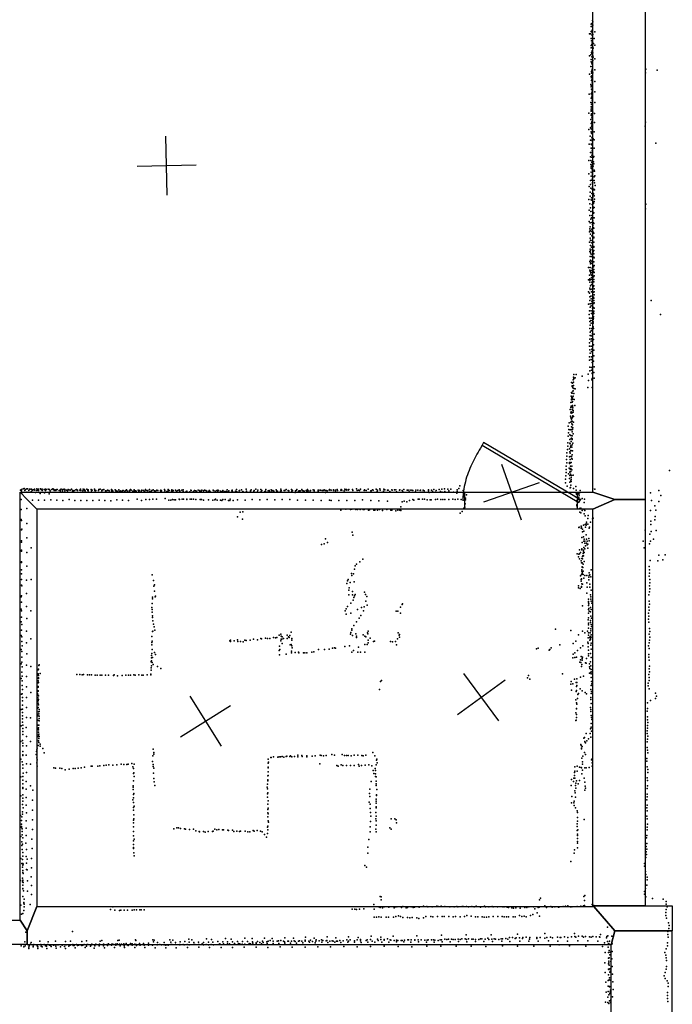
# Model space of a CAD drawing. Header units: millimetres. Extents: x -28060 to 102568, y -43892 to 51757.
# Tile 15 of 25: x 11601 to 16030, y -1507 to 5174. Entities that reach past the tile are written whole.
import ezdxf

# ---------------------------------------------------------------- set-up
doc = ezdxf.new("R2010")
doc.units = ezdxf.units.MM
for name, color, linetype in [('DOORS', 7, 'Continuous'), ('P', 9, 'Continuous'), ('PANOS', 10, 'Continuous'), ('ROOMS', 1, 'Continuous'), ('WALLS', 3, 'Continuous')]:
    doc.layers.add(name, color=color, linetype=linetype)

# ---------------------------------------------------------------- blocks, each defined once
blk = doc.blocks.new('1-Standard_3D')
for points in [[(-403.982, 5.64828), (253.382, 394.931), (263.573, 377.722), (-393.791, -11.5606), (-403.982, 5.64828)], [(263.573, 377.722), (275.367, 357.142), (283.15, 343.495), (290.844, 329.879), (298.429, 316.269), (305.882, 302.642), (313.184, 288.973), (320.313, 275.239), (327.249, 261.416), (333.971, 247.479), (340.456, 233.405), (346.686, 219.17), (352.638, 204.75), (358.291, 190.121), (363.626, 175.258), (368.62, 160.139), (373.253, 144.738), (377.503, 129.032), (381.351, 112.998), (384.774, 96.6102), (387.752, 79.8457), (390.265, 62.6802), (392.29, 45.0899), (393.807, 27.0508), (395.085, -0.90191)]]:
    blk.add_lwpolyline(points)

msp = doc.modelspace()

# ---------------------------------------------------------------- linework, layer by layer
at = {"layer": 'DOORS'}
msp.add_lwpolyline([(14621.6, 1966.7), (15383.6, 1966.7), (15383.6, 1852.4), (14621.6, 1852.4), (14621.6, 1966.7)], dxfattribs=at)
at = {"layer": 'P'}
for p in [(15483, 5147), (15488, 5168), (15490, 5158), (15468, 5078), (15478, 5094), (15479, 5144), (15480, 5128), (15485, 5087), (15486, 5130), (15486, 5102), (15487, 5124), (15488, 5103), (15490, 5137), (15504, 5091), (15475, 5077), (15480, 5047), (15481, 5031), (15484, 5046), (15485, 5066), (15486, 5073), (15486, 5016), (15489, 5044), (15490, 5074), (15494, 5013), (15499, 5046), (15478, 4982), (15480, 4999), (15481, 4951), (15484, 5005), (15485, 4984), (15485, 4963), (15486, 4958), (15490, 4986), (15491, 4949), (15493, 4980), (15505, 5001), (15468, 4929), (15477, 4934), (15479, 4888), (15480, 4903), (15483, 4882), (15484, 4943), (15484, 4922), (15484, 4879), (15487, 4900), (15490, 4928), (15490, 4897), (15492, 4919), (15504, 4909), (15477, 4856), (15482, 4821), (15484, 4827), (15485, 4836), (15486, 4871), (15486, 4812), (15487, 4855), (15487, 4854), (15487, 4842), (15490, 4812), (15504, 4834), (15847, 4813), (15849, 4838), (15926, 4830), (15468, 4805), (15479, 4789), (15481, 4810), (15481, 4780), (15481, 4761), (15484, 4792), (15484, 4765), (15486, 4745), (15487, 4767), (15487, 4754), (15488, 4783), (15503, 4755), (15476, 4733), (15480, 4730), (15480, 4718), (15481, 4701), (15484, 4699), (15484, 4677), (15485, 4721), (15486, 4689), (15488, 4724), (15489, 4695), (15503, 4683), (15466, 4669), (15477, 4612), (15479, 4671), (15480, 4642), (15481, 4643), (15483, 4654), (15483, 4612), (15486, 4673), (15486, 4666), (15486, 4627), (15487, 4636), (15503, 4612), (15478, 4566), (15478, 4554), (15479, 4583), (15480, 4552), (15481, 4597), (15484, 4582), (15485, 4556), (15486, 4576), (15487, 4606), (15487, 4603), (15490, 4546), (15464, 4540), (15477, 4496), (15480, 4526), (15481, 4535), (15483, 4508), (15484, 4522), (15484, 4481), (15484, 4477), (15487, 4516), (15487, 4492), (15489, 4486), (15501, 4537), (15847, 4479), (15464, 4429), (15475, 4440), (15478, 4413), (15479, 4470), (15479, 4432), (15480, 4434), (15482, 4447), (15484, 4457), (15485, 4427), (15486, 4457), (15500, 4413), (15501, 4476), (15845, 4451), (15473, 4383), (15475, 4355), (15481, 4403), (15484, 4373), (15485, 4377), (15485, 4358), (15485, 4351), (15486, 4403), (15488, 4395), (15492, 4364), (15500, 4359), (15465, 4328), (15479, 4302), (15480, 4330), (15485, 4323), (15485, 4299), (15486, 4284), (15487, 4329), (15487, 4295), (15488, 4335), (15489, 4304), (15499, 4301), (15917, 4336), (15463, 4217), (15474, 4244), (15475, 4273), (15476, 4218), (15481, 4240), (15483, 4255), (15485, 4269), (15485, 4212), (15487, 4274), (15487, 4239), (15489, 4265), (15494, 4240), (15498, 4245), (15477, 4191), (15479, 4174), (15479, 4165), (15480, 4189), (15484, 4204), (15485, 4184), (15486, 4155), (15488, 4159), (15490, 4144), (15493, 4179), (15495, 4209), (15498, 4195), (15500, 4153), (15501, 4145), (15464, 4128), (15474, 4082), (15479, 4138), (15479, 4111), (15484, 4084), (15487, 4114), (15488, 4124), (15489, 4129), (15489, 4099), (15489, 4094), (15499, 4083), (15500, 4108), (15503, 4113), (15465, 4041), (15475, 4056), (15476, 4030), (15485, 4024), (15487, 4039), (15488, 4069), (15489, 4062), (15497, 4023), (15498, 4019), (15501, 4066), (15502, 4018), (15506, 4049), (15464, 3953), (15473, 4003), (15473, 3976), (15479, 3952), (15482, 3965), (15483, 3994), (15484, 3949), (15490, 3969), (15494, 3995), (15496, 3989), (15499, 3979), (15501, 3955), (15466, 3880), (15470, 3923), (15474, 3898), (15486, 3919), (15490, 3907), (15490, 3904), (15490, 3875), (15492, 3895), (15494, 3933), (15495, 3926), (15499, 3939), (15499, 3900), (15848, 3891), (15849, 3922), (15469, 3844), (15477, 3873), (15477, 3821), (15482, 3828), (15483, 3844), (15487, 3874), (15489, 3843), (15490, 3809), (15494, 3861), (15495, 3829), (15498, 3863), (15499, 3829), (15466, 3804), (15471, 3754), (15472, 3794), (15472, 3768), (15473, 3743), (15484, 3798), (15484, 3752), (15487, 3783), (15489, 3744), (15490, 3776), (15493, 3764), (15495, 3796), (15498, 3791), (15498, 3759), (15467, 3733), (15473, 3691), (15474, 3718), (15474, 3677), (15482, 3737), (15484, 3706), (15486, 3675), (15488, 3710), (15488, 3675), (15493, 3731), (15497, 3724), (15497, 3697), (15497, 3694), (15468, 3664), (15469, 3665), (15472, 3616), (15474, 3641), (15482, 3629), (15483, 3660), (15485, 3614), (15488, 3638), (15495, 3665), (15498, 3664), (15498, 3635), (15498, 3630), (15469, 3600), (15472, 3566), (15474, 3604), (15474, 3591), (15474, 3542), (15479, 3583), (15481, 3567), (15489, 3566), (15490, 3602), (15493, 3599), (15497, 3563), (15498, 3607), (15498, 3584), (15499, 3558), (15462, 3493), (15470, 3533), (15472, 3491), (15474, 3527), (15474, 3516), (15479, 3520), (15483, 3535), (15485, 3488), (15488, 3531), (15488, 3493), (15490, 3533), (15496, 3497), (15498, 3530), (15498, 3479), (15499, 3505), (15462, 3409), (15467, 3440), (15469, 3473), (15471, 3416), (15473, 3466), (15477, 3458), (15477, 3450), (15478, 3410), (15481, 3441), (15482, 3472), (15482, 3425), (15487, 3420), (15488, 3457), (15494, 3464), (15494, 3429), (15498, 3410), (15499, 3457), (15499, 3435), (15469, 3407), (15469, 3352), (15471, 3392), (15473, 3343), (15474, 3368), (15482, 3377), (15483, 3393), (15483, 3344), (15488, 3378), (15492, 3361), (15497, 3394), (15498, 3367), (15500, 3348), (15462, 3326), (15467, 3317), (15470, 3294), (15477, 3297), (15478, 3280), (15482, 3328), (15487, 3340), (15488, 3300), (15495, 3290), (15496, 3325), (15497, 3285), (15499, 3326), (15499, 3307), (15460, 3244), (15470, 3269), (15472, 3246), (15473, 3222), (15478, 3231), (15482, 3247), (15483, 3263), (15486, 3261), (15489, 3216), (15494, 3221), (15497, 3247), (15498, 3268), (15499, 3253), (15499, 3217), (15886, 3269), (15466, 3173), (15467, 3198), (15468, 3149), (15478, 3148), (15479, 3198), (15482, 3180), (15490, 3173), (15495, 3184), (15495, 3159), (15496, 3148), (15498, 3196), (15498, 3179), (15950, 3174), (15471, 3125), (15471, 3078), (15472, 3101), (15476, 3132), (15478, 3114), (15484, 3078), (15488, 3133), (15491, 3087), (15492, 3090), (15493, 3139), (15493, 3123), (15493, 3114), (15494, 3077), (15472, 3054), (15472, 3030), (15479, 3063), (15480, 3028), (15482, 3009), (15488, 3040), (15488, 3025), (15488, 3011), (15489, 3070), (15489, 3044), (15500, 3039), (15468, 2982), (15468, 2958), (15469, 3006), (15479, 2993), (15479, 2958), (15488, 3001), (15489, 2955), (15496, 3004), (15496, 2967), (15468, 2887), (15471, 2934), (15473, 2911), (15481, 2922), (15481, 2887), (15483, 2939), (15487, 2910), (15497, 2893), (15498, 2930), (15467, 2863), (15471, 2816), (15480, 2868), (15481, 2814), (15485, 2848), (15487, 2863), (15489, 2814), (15494, 2857), (15500, 2817), (15359, 2748), (15361, 2765), (15361, 2743), (15370, 2744), (15377, 2766), (15418, 2754), (15458, 2768), (15471, 2792), (15481, 2796), (15485, 2775), (15485, 2773), (15498, 2780), (15499, 2741), (15345, 2712), (15349, 2690), (15350, 2685), (15353, 2708), (15355, 2675), (15357, 2730), (15357, 2690), (15360, 2713), (15360, 2692), (15361, 2736), (15456, 2678), (15461, 2726), (15484, 2730), (15485, 2678), (15486, 2738), (15343, 2620), (15345, 2644), (15347, 2610), (15348, 2639), (15351, 2639), (15353, 2612), (15354, 2652), (15356, 2620), (15358, 2656), (15361, 2637), (15362, 2672), (15371, 2668), (15341, 2575), (15342, 2543), (15344, 2552), (15346, 2598), (15346, 2594), (15349, 2578), (15352, 2550), (15353, 2602), (15353, 2583), (15353, 2556), (15353, 2545), (15355, 2598), (15355, 2540), (15363, 2596), (15368, 2555), (15336, 2529), (15338, 2484), (15340, 2506), (15342, 2473), (15344, 2512), (15347, 2504), (15350, 2508), (15351, 2529), (15352, 2526), (15353, 2478), (15354, 2485), (15356, 2510), (15358, 2522), (15359, 2482), (15324, 2415), (15329, 2438), (15342, 2443), (15345, 2462), (15345, 2450), (15346, 2411), (15347, 2431), (15351, 2471), (15351, 2450), (15351, 2448), (15352, 2425), (15353, 2407), (15360, 2442), (15324, 2347), (15326, 2370), (15328, 2393), (15334, 2356), (15336, 2391), (15342, 2353), (15344, 2392), (15347, 2390), (15350, 2378), (15351, 2350), (15352, 2393), (15354, 2404), (15357, 2364), (15320, 2280), (15321, 2302), (15334, 2325), (15335, 2299), (15336, 2295), (15338, 2272), (15342, 2281), (15343, 2332), (15343, 2311), (15346, 2333), (15348, 2272), (15349, 2326), (15350, 2329), (15351, 2330), (15351, 2288), (15354, 2300), (15315, 2235), (15315, 2211), (15318, 2257), (15331, 2261), (15331, 2207), (15334, 2242), (15337, 2232), (15337, 2210), (15340, 2250), (15346, 2210), (15350, 2221), (15351, 2249), (15351, 2247), (15353, 2248), (15310, 2145), (15312, 2189), (15313, 2167), (15333, 2170), (15333, 2161), (15337, 2189), (15338, 2144), (15339, 2166), (15342, 2170), (15343, 2168), (15347, 2143), (15348, 2197), (15349, 2192), (15308, 2078), (15309, 2100), (15310, 2122), (15325, 2092), (15330, 2130), (15334, 2103), (15335, 2080), (15337, 2123), (15337, 2108), (15338, 2090), (15342, 2128), (15342, 2108), (15343, 2122), (15346, 2080), (15347, 2119), (15357, 2082), (16010, 2115), (14587, 2010), (15304, 2032), (15306, 2055), (15316, 2009), (15331, 2061), (15334, 2036), (15341, 2044), (15341, 2015), (15343, 2040), (15344, 2067), (15344, 2054), (15375, 2007), (11606, 1981), (11612, 1985), (11612, 1977), (11617, 1966), (11624, 1990), (11630, 1992), (11635, 1980), (11639, 1986), (11648, 1968), (11650, 1990), (11654, 1990), (11663, 1980), (11667, 1989), (11676, 1987), (11678, 1970), (11680, 1989), (11685, 1980), (11693, 1984), (11702, 1987), (11704, 1981), (11709, 1965), (11716, 1980), (11717, 1991), (11720, 1984), (11728, 1989), (11729, 1980), (11740, 1958), (11742, 1990), (11747, 1985), (11753, 1988), (11754, 1979), (11767, 1986), (11769, 1962), (11775, 1989), (11776, 1980), (11778, 1988), (11780, 1985), (11793, 1987), (11801, 1986), (11801, 1956), (11804, 1986), (11808, 1977), (11818, 1986), (11826, 1991), (11829, 1988), (11834, 1978), (11842, 1983), (11845, 1978), (11853, 1986), (11856, 1986), (11868, 1980), (11877, 1977), (11878, 1985), (11882, 1988), (11891, 1977), (11894, 1986), (11903, 1988), (11906, 1977), (11908, 1986), (11918, 1981), (11925, 1976), (11929, 1986), (11935, 1984), (11943, 1981), (11953, 1989), (11958, 1977), (11960, 1980), (11966, 1975), (11971, 1978), (11982, 1984), (11987, 1986), (11992, 1982), (11992, 1978), (12008, 1982), (12014, 1988), (12016, 1980), (12029, 1976), (12031, 1987), (12040, 1986), (12040, 1980), (12046, 1977), (12057, 1987), (12063, 1978), (12065, 1983), (12066, 1977), (12085, 1986), (12088, 1977), (12089, 1983), (12092, 1981), (12108, 1989), (12111, 1978), (12112, 1977), (12117, 1980), (12135, 1979), (12138, 1985), (12146, 1989), (12158, 1977), (12159, 1981), (12165, 1984), (12172, 1985), (12182, 1976), (12185, 1975), (12194, 1979), (12197, 1982), (12206, 1978), (12208, 1976), (12223, 1986), (12223, 1976), (12230, 1980), (12232, 1975), (12249, 1984), (12253, 1979), (12253, 1969), (12262, 1975), (12274, 1984), (12275, 1975), (12280, 1971), (12287, 1972), (12288, 1976), (12298, 1971), (12300, 1980), (12303, 1978), (12315, 1975), (12322, 1979), (12326, 1984), (12332, 1975), (12345, 1978), (12345, 1975), (12352, 1985), (12357, 1981), (12368, 1975), (12377, 1984), (12377, 1975), (12379, 1973), (12387, 1977), (12390, 1974), (12404, 1982), (12410, 1975), (12414, 1979), (12425, 1971), (12429, 1981), (12441, 1979), (12447, 1974), (12448, 1971), (12455, 1986), (12460, 1979), (12470, 1979), (12470, 1970), (12481, 1985), (12485, 1972), (12494, 1975), (12498, 1980), (12506, 1984), (12516, 1977), (12521, 1974), (12528, 1978), (12532, 1981), (12539, 1978), (12557, 1978), (12558, 1982), (12559, 1974), (12562, 1977), (12583, 1986), (12585, 1978), (12585, 1976), (12600, 1973), (12607, 1975), (12609, 1985), (12614, 1979), (12630, 1976), (12634, 1983), (12640, 1973), (12643, 1979), (12659, 1982), (12664, 1975), (12673, 1980), (12684, 1984), (12687, 1977), (12687, 1973), (12701, 1982), (12710, 1983), (12710, 1973), (12730, 1973), (12733, 1973), (12736, 1974), (12756, 1969), (12762, 1981), (12764, 1978), (12779, 1969), (12781, 1972), (12786, 1980), (12795, 1977), (12801, 1971), (12812, 1981), (12824, 1980), (12824, 1974), (12832, 1972), (12837, 1981), (12847, 1976), (12854, 1981), (12863, 1980), (12870, 1975), (12885, 1971), (12887, 1978), (12888, 1980), (12894, 1969), (12913, 1981), (12917, 1979), (12928, 1974), (12939, 1979), (12943, 1972), (12946, 1982), (12951, 1978), (12963, 1974), (12975, 1973), (12980, 1980), (12989, 1973), (12999, 1973), (13005, 1972), (13009, 1984), (13015, 1970), (13021, 1977), (13041, 1976), (13042, 1982), (13046, 1971), (13066, 1974), (13069, 1973), (13073, 1985), (13074, 1970), (13091, 1977), (13092, 1978), (13106, 1984), (13116, 1972), (13118, 1969), (13137, 1987), (13140, 1970), (13141, 1974), (13141, 1973), (13166, 1970), (13167, 1976), (13171, 1984), (13189, 1974), (13192, 1979), (13204, 1987), (13215, 1970), (13215, 1969), (13217, 1981), (13238, 1986), (13239, 1972), (13243, 1978), (13264, 1973), (13269, 1975), (13272, 1986), (13287, 1976), (13293, 1980), (13298, 1969), (13307, 1983), (13312, 1976), (13319, 1979), (13326, 1975), (13341, 1984), (13346, 1974), (13351, 1974), (13371, 1974), (13374, 1987), (13375, 1979), (13378, 1968), (13396, 1978), (13400, 1980), (13410, 1985), (13422, 1980), (13427, 1976), (13445, 1986), (13447, 1975), (13452, 1978), (13470, 1966), (13473, 1977), (13478, 1980), (13481, 1985), (13493, 1974), (13498, 1977), (13505, 1977), (13516, 1986), (13518, 1978), (13524, 1977), (13532, 1975), (13545, 1978), (13550, 1975), (13553, 1985), (13558, 1976), (13569, 1967), (13572, 1977), (13575, 1978), (13592, 1984), (13599, 1976), (13600, 1982), (13626, 1975), (13627, 1981), (13630, 1981), (13643, 1981), (13653, 1980), (13660, 1978), (13666, 1984), (13674, 1978), (13676, 1965), (13680, 1979), (13687, 1977), (13701, 1981), (13704, 1985), (13705, 1983), (13715, 1982), (13730, 1984), (13730, 1979), (13743, 1982), (13745, 1975), (13756, 1986), (13758, 1978), (13781, 1982), (13782, 1985), (13786, 1982), (13802, 1977), (13808, 1988), (13816, 1981), (13819, 1985), (13831, 1982), (13834, 1986), (13860, 1986), (13861, 1979), (13862, 1980), (13886, 1990), (13891, 1979), (13899, 1982), (13906, 1979), (13914, 1988), (13938, 1978), (13941, 1984), (13941, 1981), (13952, 1979), (13966, 1988), (13984, 1977), (13986, 1977), (13994, 1983), (13999, 1981), (14020, 1987), (14026, 1975), (14030, 1981), (14045, 1990), (14046, 1981), (14069, 1975), (14073, 1987), (14078, 1983), (14096, 1981), (14101, 1982), (14113, 1973), (14127, 1983), (14129, 1982), (14144, 1983), (14154, 1984), (14157, 1970), (14179, 1982), (14181, 1984), (14197, 1980), (14201, 1969), (14207, 1985), (14231, 1982), (14236, 1981), (14244, 1969), (14250, 1981), (14263, 1982), (14268, 1980), (14288, 1969), (14290, 1982), (14303, 1981), (14319, 1979), (14320, 1982), (14333, 1967), (14338, 1982), (14346, 1976), (14374, 1977), (14375, 1983), (14380, 1966), (14395, 1982), (14403, 1972), (14411, 1985), (14422, 1968), (14428, 1979), (14448, 1986), (14457, 1973), (14466, 1988), (14468, 1967), (14484, 1990), (14485, 1973), (14506, 1988), (14512, 1976), (14515, 1967), (14526, 1988), (14544, 1967), (14568, 1961), (14570, 1983), (14570, 1973), (14582, 1992), (14611, 1980), (14617, 1948), (14620, 1962), (14634, 1950), (15337, 1996), (15339, 1999), (15359, 1993), (15377, 1981), (15377, 1963), (15380, 1957), (15380, 1954), (15386, 1961), (15391, 1963), (15392, 1956), (15397, 1947), (15401, 1963), (15405, 1978), (15490, 1990), (15503, 1988), (15882, 1962), (15938, 1979), (15952, 1945), (11610, 1917), (11687, 1914), (11728, 1914), (11769, 1913), (11812, 1915), (11853, 1914), (11894, 1912), (11936, 1917), (11976, 1912), (12016, 1912), (12057, 1912), (12097, 1910), (12139, 1913), (12179, 1910), (12219, 1908), (12260, 1916), (12299, 1914), (12339, 1911), (12399, 1920), (12427, 1910), (12457, 1918), (12482, 1917), (12505, 1921), (12530, 1921), (12587, 1924), (12612, 1913), (12627, 1913), (12638, 1918), (12650, 1915), (12658, 1916), (12682, 1920), (12686, 1917), (12704, 1919), (12712, 1921), (12735, 1919), (12735, 1917), (12758, 1920), (12766, 1919), (12781, 1920), (12797, 1918), (12826, 1918), (12831, 1918), (12834, 1918), (12849, 1914), (12881, 1916), (12881, 1916), (12911, 1914), (12926, 1915), (12929, 1919), (12941, 1914), (12964, 1913), (12972, 1912), (12979, 1918), (12995, 1918), (13018, 1911), (13026, 1912), (13028, 1919), (13050, 1911), (13079, 1915), (13130, 1913), (13178, 1917), (13230, 1915), (13280, 1917), (13332, 1915), (13381, 1918), (13434, 1917), (13487, 1914), (13540, 1914), (13592, 1914), (13646, 1911), (13704, 1913), (13714, 1910), (13767, 1911), (13821, 1910), (13876, 1910), (13928, 1915), (13984, 1910), (14039, 1908), (14096, 1906), (14196, 1902), (14210, 1906), (14228, 1901), (14247, 1911), (14268, 1917), (14276, 1913), (14304, 1921), (14312, 1920), (14334, 1919), (14348, 1921), (14365, 1916), (14387, 1915), (14394, 1915), (14422, 1918), (14436, 1920), (14458, 1918), (14473, 1917), (14487, 1917), (14513, 1918), (14541, 1921), (14555, 1918), (14575, 1921), (14597, 1917), (14610, 1914), (14618, 1937), (14623, 1926), (14623, 1888), (14627, 1926), (14627, 1915), (15372, 1937), (15378, 1908), (15381, 1882), (15382, 1904), (15382, 1877), (15392, 1918), (15393, 1926), (15395, 1933), (15407, 1918), (15419, 1925), (15431, 1897), (15434, 1919), (15888, 1911), (15911, 1874), (15939, 1905), (11611, 1851), (11648, 1857), (13098, 1831), (13114, 1835), (13780, 1845), (13815, 1853), (13846, 1851), (13854, 1852), (13883, 1851), (13894, 1850), (13912, 1851), (13931, 1850), (13939, 1850), (13968, 1845), (13975, 1847), (14003, 1845), (14011, 1846), (14028, 1846), (14042, 1850), (14063, 1844), (14092, 1849), (14120, 1845), (14127, 1846), (14153, 1842), (14166, 1845), (14181, 1846), (14187, 1869), (14188, 1844), (14591, 1824), (14604, 1837), (14615, 1859), (14621, 1865), (15383, 1867), (15399, 1856), (15402, 1832), (15409, 1860), (15409, 1828), (15419, 1844), (15432, 1850), (15432, 1821), (15435, 1843), (15439, 1808), (15458, 1809), (15881, 1843), (15918, 1846), (11611, 1782), (11612, 1775), (11648, 1756), (13079, 1800), (13113, 1784), (15427, 1744), (15438, 1748), (15445, 1753), (15446, 1744), (15448, 1763), (15456, 1790), (15456, 1750), (15474, 1765), (15475, 1764), (15489, 1786), (15493, 1791), (15884, 1748), (15885, 1771), (15912, 1780), (15914, 1802), (11612, 1711), (11615, 1716), (13857, 1696), (13862, 1676), (15395, 1727), (15398, 1729), (15412, 1736), (15412, 1724), (15414, 1731), (15420, 1716), (15420, 1699), (15429, 1703), (15441, 1729), (15445, 1679), (15465, 1724), (15467, 1730), (15845, 1709), (15878, 1683), (15886, 1701), (15920, 1707), (11612, 1638), (11614, 1629), (11649, 1658), (13650, 1612), (13666, 1617), (13675, 1651), (13690, 1626), (15416, 1660), (15418, 1627), (15427, 1665), (15429, 1635), (15432, 1648), (15436, 1634), (15436, 1622), (15440, 1604), (15448, 1648), (15448, 1622), (15452, 1634), (15452, 1610), (15456, 1614), (15464, 1654), (15466, 1637), (15831, 1636), (15874, 1618), (15882, 1636), (15901, 1649), (11612, 1568), (11614, 1574), (11649, 1559), (11678, 1590), (15383, 1550), (15395, 1548), (15399, 1577), (15401, 1550), (15407, 1558), (15415, 1582), (15416, 1576), (15425, 1551), (15426, 1573), (15426, 1562), (15430, 1592), (15431, 1559), (15435, 1584), (15456, 1588), (15838, 1590), (15939, 1541), (15982, 1543), (11613, 1496), (11613, 1490), (13887, 1480), (13908, 1496), (13930, 1512), (15392, 1528), (15401, 1516), (15411, 1501), (15414, 1489), (15416, 1518), (15418, 1488), (15421, 1530), (15421, 1515), (15423, 1535), (15425, 1479), (15426, 1536), (15431, 1497), (15879, 1503), (15932, 1501), (15965, 1508), (11612, 1414), (11613, 1441), (11648, 1465), (12500, 1407), (13853, 1415), (13865, 1414), (13873, 1445), (13877, 1468), (15413, 1408), (15416, 1441), (15416, 1432), (15417, 1459), (15419, 1460), (15419, 1418), (15421, 1428), (15422, 1457), (15424, 1408), (15425, 1431), (15466, 1420), (15470, 1406), (15478, 1440), (15872, 1463), (15874, 1440), (15874, 1418), (11614, 1375), (11647, 1370), (11678, 1374), (12508, 1369), (12515, 1338), (13820, 1347), (13825, 1365), (13831, 1375), (13844, 1354), (13854, 1403), (13871, 1360), (15406, 1400), (15411, 1376), (15411, 1363), (15414, 1379), (15414, 1378), (15415, 1345), (15420, 1344), (15429, 1385), (15435, 1403), (15449, 1403), (15450, 1352), (15463, 1372), (15464, 1390), (15465, 1403), (15471, 1343), (15476, 1393), (15872, 1398), (15878, 1374), (15878, 1352), (11612, 1336), (11615, 1332), (11647, 1280), (12512, 1330), (12516, 1295), (13834, 1302), (13834, 1270), (13837, 1319), (13859, 1271), (13860, 1294), (13877, 1274), (13940, 1289), (13948, 1274), (15393, 1318), (15394, 1333), (15405, 1314), (15413, 1328), (15413, 1322), (15450, 1282), (15451, 1323), (15469, 1324), (15475, 1272), (15480, 1303), (15870, 1271), (15875, 1291), (15876, 1332), (15877, 1312), (11611, 1257), (11614, 1264), (11614, 1222), (12499, 1212), (12501, 1254), (12501, 1243), (12519, 1257), (12522, 1263), (13849, 1215), (13864, 1234), (13869, 1253), (13874, 1264), (13950, 1227), (13956, 1260), (14197, 1205), (14198, 1211), (15461, 1241), (15461, 1225), (15461, 1216), (15463, 1210), (15477, 1257), (15477, 1242), (15479, 1228), (15484, 1215), (15873, 1229), (15874, 1207), (11610, 1173), (11614, 1163), (11646, 1191), (11676, 1162), (12497, 1186), (12499, 1172), (12499, 1153), (13810, 1162), (13816, 1175), (13816, 1139), (13826, 1191), (13848, 1146), (13893, 1171), (13920, 1184), (13934, 1162), (13938, 1189), (13958, 1201), (14156, 1159), (14166, 1160), (14184, 1147), (14185, 1188), (15420, 1196), (15460, 1146), (15461, 1199), (15462, 1172), (15464, 1179), (15466, 1159), (15475, 1185), (15475, 1155), (15480, 1171), (15869, 1146), (15871, 1188), (15872, 1166), (11610, 1087), (11613, 1120), (11615, 1070), (11648, 1111), (12501, 1129), (12503, 1117), (12504, 1095), (12508, 1073), (13887, 1088), (13904, 1112), (13916, 1130), (15458, 1102), (15460, 1078), (15462, 1116), (15474, 1096), (15475, 1083), (15477, 1127), (15478, 1070), (15481, 1113), (15869, 1106), (15870, 1086), (15871, 1126), (11613, 1032), (11646, 1025), (12503, 1023), (12505, 1025), (12514, 1053), (12518, 1032), (13373, 1004), (13443, 1018), (13846, 1005), (13847, 1015), (13854, 1031), (13855, 1041), (13868, 1062), (13882, 1006), (13961, 1012), (13964, 1006), (13966, 1025), (14169, 1012), (15236, 1038), (15341, 1030), (15420, 1024), (15437, 1012), (15455, 1024), (15460, 1013), (15461, 1067), (15462, 1044), (15473, 1014), (15476, 1026), (15477, 1040), (15481, 1056), (15873, 1004), (15876, 1043), (15878, 1023), (11611, 994), (11616, 986), (11616, 955), (11647, 946), (11677, 972), (12497, 948), (12498, 988), (12499, 957), (13026, 958), (13031, 964), (13031, 955), (13056, 959), (13078, 966), (13080, 954), (13100, 955), (13117, 952), (13129, 963), (13138, 961), (13165, 963), (13187, 970), (13215, 965), (13237, 974), (13241, 973), (13270, 976), (13282, 974), (13299, 974), (13323, 981), (13337, 979), (13345, 982), (13362, 997), (13373, 958), (13376, 990), (13376, 971), (13380, 970), (13382, 985), (13383, 940), (13391, 975), (13416, 997), (13416, 974), (13426, 987), (13429, 981), (13434, 995), (13447, 963), (13448, 975), (13859, 996), (13886, 981), (13887, 991), (13932, 999), (13943, 990), (13949, 985), (13966, 963), (13966, 945), (13980, 976), (14002, 955), (14008, 956), (14117, 955), (14131, 952), (14151, 955), (14164, 972), (14176, 998), (14178, 1001), (14178, 983), (15358, 941), (15376, 956), (15394, 1000), (15457, 950), (15459, 980), (15459, 941), (15462, 998), (15469, 981), (15471, 963), (15473, 989), (15474, 969), (15475, 975), (15478, 984), (15478, 942), (15479, 999), (15873, 945), (15874, 964), (15877, 983), (11611, 900), (11616, 887), (11617, 925), (11648, 870), (12497, 873), (12498, 931), (12499, 901), (12516, 879), (13362, 893), (13363, 923), (13367, 899), (13436, 931), (13444, 933), (13445, 877), (13446, 889), (13447, 925), (13449, 911), (13471, 879), (13493, 881), (13496, 878), (13527, 878), (13535, 878), (13550, 878), (13584, 881), (13598, 885), (13628, 899), (13670, 901), (13701, 903), (13723, 910), (13737, 911), (13744, 910), (13807, 921), (13840, 925), (13855, 881), (13867, 894), (13896, 882), (13899, 916), (13913, 883), (13942, 882), (13943, 935), (13958, 933), (14158, 932), (15108, 905), (15119, 909), (15194, 896), (15198, 901), (15207, 911), (15267, 931), (15369, 878), (15387, 894), (15407, 912), (15423, 926), (15458, 917), (15460, 871), (15462, 896), (15475, 873), (15477, 929), (15480, 902), (15868, 926), (15872, 906), (11611, 803), (11615, 847), (11616, 815), (12492, 817), (12493, 819), (12495, 843), (12496, 860), (12496, 824), (12499, 812), (12502, 846), (12522, 866), (13365, 863), (13408, 868), (15355, 843), (15358, 868), (15368, 846), (15380, 847), (15402, 814), (15406, 830), (15408, 811), (15411, 852), (15417, 827), (15419, 839), (15420, 847), (15440, 810), (15446, 808), (15447, 838), (15460, 856), (15467, 803), (15475, 817), (15478, 846), (15870, 867), (15870, 847), (15873, 827), (11616, 747), (11617, 782), (11647, 793), (11676, 784), (11725, 761), (11727, 736), (11729, 767), (11730, 792), (11732, 797), (11739, 738), (12492, 760), (12493, 775), (12496, 790), (12506, 799), (12535, 785), (12558, 772), (15414, 784), (15415, 799), (15468, 783), (15468, 739), (15470, 772), (15476, 790), (15477, 745), (15478, 736), (15479, 764), (15480, 749), (15872, 768), (15874, 749), (15875, 787), (11611, 703), (11617, 718), (11618, 687), (11646, 717), (11726, 687), (11727, 730), (11727, 674), (11728, 723), (11728, 704), (11729, 708), (11729, 677), (11988, 731), (12009, 730), (12024, 729), (12034, 730), (12061, 729), (12074, 729), (12087, 728), (12113, 726), (12126, 725), (12147, 725), (12158, 725), (12183, 726), (12203, 725), (12238, 724), (12242, 727), (12264, 722), (12295, 724), (12320, 726), (12340, 725), (12353, 725), (12375, 729), (12385, 726), (12409, 727), (12430, 726), (12438, 725), (12466, 727), (12490, 733), (12490, 727), (14049, 683), (14057, 689), (15048, 707), (15054, 723), (15062, 698), (15284, 734), (15343, 683), (15367, 698), (15377, 675), (15382, 700), (15382, 675), (15407, 712), (15426, 719), (15480, 709), (15481, 682), (15867, 672), (15871, 730), (15873, 709), (15873, 690), (11617, 655), (11619, 629), (11646, 647), (11676, 608), (11722, 602), (11725, 650), (11725, 644), (11725, 620), (11725, 617), (11727, 647), (14043, 629), (15341, 664), (15346, 623), (15355, 666), (15378, 615), (15379, 648), (15380, 622), (15382, 655), (15392, 602), (15404, 634), (15418, 620), (15438, 609), (15477, 628), (15479, 655), (15481, 615), (15483, 668), (15866, 653), (15873, 633), (15916, 604), (11612, 597), (11618, 600), (11619, 574), (11620, 552), (11647, 575), (11724, 571), (11724, 549), (11726, 590), (11726, 537), (11727, 555), (11728, 586), (11728, 561), (15376, 558), (15379, 539), (15387, 568), (15389, 595), (15448, 600), (15477, 574), (15477, 561), (15479, 601), (15861, 538), (15882, 554), (15916, 567), (15922, 583), (11611, 493), (11619, 495), (11619, 472), (11620, 523), (11647, 507), (11722, 502), (11727, 507), (11728, 525), (11729, 478), (11733, 494), (11733, 479), (15375, 470), (15380, 499), (15380, 497), (15381, 529), (15475, 507), (15476, 479), (15477, 493), (15479, 533), (15860, 481), (15862, 500), (11619, 450), (11620, 429), (11620, 406), (11647, 439), (11675, 437), (11724, 462), (11724, 420), (11725, 450), (11731, 463), (11732, 448), (11732, 417), (11733, 432), (15376, 418), (15377, 420), (15379, 460), (15379, 439), (15478, 453), (15481, 439), (15483, 425), (15862, 443), (15862, 423), (15863, 404), (11610, 382), (11621, 386), (11621, 364), (11621, 344), (11645, 371), (11723, 386), (11727, 362), (11729, 368), (11729, 356), (11729, 339), (11730, 386), (15475, 362), (15476, 365), (15479, 373), (15480, 399), (15482, 346), (15860, 348), (15861, 366), (15862, 385), (11609, 275), (11620, 283), (11622, 324), (11647, 310), (11674, 276), (11727, 309), (11729, 321), (11729, 280), (11730, 269), (11730, 269), (11731, 325), (11731, 295), (11732, 310), (15430, 299), (15433, 302), (15436, 275), (15439, 270), (15446, 329), (15450, 280), (15461, 293), (15472, 330), (15476, 305), (15858, 330), (15858, 274), (15861, 292), (15863, 311), (11621, 264), (11621, 247), (11621, 209), (11646, 247), (11714, 207), (11718, 219), (11720, 230), (11725, 249), (11739, 243), (11740, 258), (11758, 229), (12506, 224), (12512, 201), (15408, 255), (15411, 249), (15413, 230), (15414, 226), (15418, 242), (15434, 201), (15440, 267), (15859, 235), (15862, 217), (11609, 157), (11617, 137), (11621, 185), (11622, 181), (11645, 182), (11713, 188), (11717, 164), (11719, 152), (11766, 199), (12502, 141), (12505, 178), (12510, 190), (13287, 156), (13289, 136), (13304, 167), (13308, 167), (13323, 172), (13353, 169), (13361, 172), (13371, 171), (13381, 174), (13393, 169), (13408, 175), (13413, 176), (13434, 175), (13439, 179), (13447, 172), (13465, 175), (13488, 182), (13489, 172), (13515, 180), (13518, 173), (13550, 178), (13550, 171), (13585, 176), (13607, 178), (13641, 184), (13647, 180), (13662, 179), (13680, 180), (13720, 188), (13738, 184), (13789, 188), (13805, 181), (13819, 181), (13831, 181), (13850, 178), (13871, 182), (13895, 182), (13922, 180), (13931, 179), (13949, 184), (13998, 200), (14011, 178), (14022, 150), (14024, 156), (15416, 163), (15421, 137), (15422, 176), (15441, 188), (15482, 152), (15483, 157), (15856, 143), (15857, 160), (15863, 198), (11621, 117), (11622, 94), (11646, 124), (11674, 123), (11717, 132), (11720, 108), (11833, 98), (11843, 95), (11874, 94), (11886, 93), (11909, 84), (11936, 88), (11963, 93), (11978, 92), (11997, 94), (12017, 96), (12041, 101), (12085, 109), (12093, 108), (12130, 108), (12145, 110), (12171, 113), (12188, 116), (12206, 117), (12232, 116), (12259, 118), (12290, 121), (12308, 120), (12328, 120), (12337, 122), (12362, 126), (12368, 104), (12373, 92), (12377, 121), (12506, 107), (12507, 119), (12511, 95), (13286, 96), (13287, 70), (13288, 128), (13288, 101), (13637, 124), (13753, 113), (13763, 108), (13782, 117), (13793, 113), (13818, 113), (13845, 114), (13871, 114), (13900, 120), (13905, 108), (13920, 113), (13946, 116), (13971, 117), (13991, 110), (14000, 79), (14013, 93), (14016, 79), (14020, 117), (14026, 132), (15368, 105), (15369, 75), (15384, 109), (15385, 74), (15401, 102), (15412, 100), (15414, 97), (15420, 123), (15420, 82), (15435, 98), (15445, 97), (15465, 100), (15485, 130), (15485, 109), (15860, 104), (15863, 86), (11608, 36), (11621, 38), (11623, 13), (11624, 62), (11644, 5), (11646, 66), (12372, 59), (12374, 9), (12375, 64), (12377, 39), (12508, 60), (12510, 25), (12513, 1), (13284, 43), (13284, 15), (13285, 10), (13288, 46), (13987, 4), (14003, 59), (14015, 56), (14016, 39), (14019, 35), (14020, 7), (15345, 18), (15359, 5), (15362, 26), (15365, 46), (15367, 65), (15368, 27), (15380, 8), (15400, 12), (15416, 57), (15432, 27), (15860, 29), (15862, 12), (15863, 66), (11623, -11), (11623, -37), (11623, -44), (11644, -48), (11673, -24), (11690, -55), (12370, -33), (12371, -24), (12371, -51), (12517, -22), (13281, -33), (13282, -13), (13282, -45), (13976, -48), (14021, -11), (14021, -22), (14024, -51), (15344, -23), (15369, -59), (15372, -23), (15374, -7), (15376, -40), (15390, -11), (15435, -1), (15436, -55), (15438, -28), (15440, -42), (15859, -44), (15862, -25), (11608, -94), (11621, -87), (11621, -108), (11621, -130), (11644, -104), (11688, -123), (12369, -119), (12372, -106), (12374, -83), (12376, -77), (13282, -80), (13282, -101), (13284, -72), (13286, -127), (13975, -78), (13978, -97), (14019, -130), (14020, -115), (14022, -85), (14023, -91), (15347, -98), (15363, -128), (15371, -72), (15372, -101), (15856, -119), (15858, -100), (15860, -82), (11620, -152), (11624, -174), (11645, -157), (11688, -191), (12373, -138), (12374, -172), (12374, -191), (12377, -163), (13285, -149), (13285, -186), (13287, -177), (13973, -135), (13980, -150), (13980, -179), (14019, -167), (14020, -175), (14021, -143), (15345, -141), (15362, -140), (15364, -158), (15372, -174), (15384, -195), (15856, -175), (15858, -156), (15859, -194), (11607, -227), (11614, -260), (11615, -236), (11619, -201), (11620, -217), (11645, -262), (11646, -209), (11688, -255), (12374, -258), (12375, -222), (12375, -249), (13285, -208), (13285, -236), (13286, -214), (13288, -263), (13981, -205), (13981, -267), (13984, -230), (14018, -207), (14018, -249), (14019, -231), (14019, -263), (14122, -249), (14147, -248), (14155, -256), (15386, -207), (15386, -239), (15387, -265), (15431, -253), (15857, -231), (15858, -250), (11613, -301), (11614, -285), (11614, -308), (11617, -334), (11618, -317), (11645, -313), (11687, -322), (12373, -275), (12373, -303), (12646, -316), (12666, -311), (12678, -311), (12692, -314), (12720, -316), (12727, -318), (12754, -322), (12781, -320), (12796, -330), (12818, -334), (12879, -334), (12913, -332), (12926, -320), (12938, -324), (12953, -322), (12977, -324), (12984, -323), (13013, -326), (13017, -327), (13045, -326), (13075, -333), (13100, -332), (13130, -332), (13185, -329), (13192, -333), (13213, -328), (13234, -333), (13282, -305), (13284, -298), (13284, -324), (13289, -272), (13979, -304), (14018, -320), (14019, -291), (14112, -309), (14121, -318), (14159, -276), (15384, -282), (15385, -301), (15385, -329), (15388, -323), (15858, -324), (15860, -305), (15862, -286), (11608, -369), (11617, -357), (11621, -379), (11644, -363), (11684, -388), (12373, -365), (12374, -335), (12374, -399), (12377, -387), (12821, -337), (12849, -336), (12860, -340), (12909, -336), (13055, -336), (13093, -335), (13148, -337), (13162, -338), (13246, -337), (13261, -356), (13275, -373), (13282, -348), (13971, -389), (13979, -337), (14019, -338), (15386, -361), (15386, -382), (15387, -353), (15854, -379), (15857, -361), (11616, -405), (11616, -431), (11618, -456), (11619, -421), (11643, -413), (11646, -457), (11685, -451), (12372, -444), (12373, -423), (12374, -450), (13964, -441), (15365, -460), (15386, -402), (15386, -413), (15386, -446), (15853, -437), (15856, -417), (15857, -454), (11609, -517), (11619, -526), (11621, -477), (11621, -502), (11644, -505), (11652, -523), (11681, -517), (12375, -480), (12378, -499), (13963, -482), (15363, -483), (15849, -512), (15852, -474), (15855, -492), (11616, -553), (11620, -578), (11622, -553), (11622, -563), (11623, -600), (11624, -557), (11646, -549), (11646, -593), (11652, -596), (11681, -581), (13944, -566), (13954, -578), (15342, -539), (15841, -551), (15841, -570), (11607, -667), (11619, -652), (11621, -668), (11623, -612), (11623, -666), (11625, -620), (11679, -643), (15847, -607), (15849, -626), (15858, -644), (15858, -662), (11620, -677), (11621, -699), (11623, -721), (11623, -723), (11624, -682), (11653, -669), (11681, -702), (15847, -721), (15856, -700), (11621, -775), (11622, -775), (11626, -737), (11631, -793), (11654, -739), (11680, -763), (14048, -775), (14053, -799), (14054, -779), (15129, -798), (15135, -788), (15429, -776), (15435, -770), (15842, -741), (15842, -760), (15851, -778), (15895, -789), (15968, -794), (11609, -834), (11629, -817), (11629, -821), (11630, -845), (11631, -827), (11671, -831), (12216, -865), (12233, -847), (12286, -868), (12310, -868), (12363, -868), (12378, -867), (12394, -866), (12416, -866), (12424, -867), (12446, -866), (13856, -863), (13876, -863), (13886, -864), (13906, -861), (13936, -859), (14003, -830), (14007, -863), (14039, -845), (14046, -851), (14063, -853), (14074, -846), (14107, -849), (14141, -852), (14152, -846), (14160, -845), (14191, -851), (14202, -843), (14224, -852), (14232, -850), (14257, -846), (14272, -850), (14280, -848), (14312, -848), (14342, -842), (14364, -844), (14371, -846), (14401, -846), (14432, -842), (14440, -844), (14462, -842), (14485, -843), (14521, -847), (14550, -846), (14567, -843), (14575, -845), (14603, -844), (14611, -844), (14633, -843), (14647, -846), (14670, -843), (14684, -846), (14698, -842), (14727, -848), (14756, -842), (14763, -846), (14785, -846), (14807, -843), (14814, -847), (14844, -846), (14880, -847), (14888, -847), (14910, -849), (14918, -851), (14940, -853), (14953, -855), (14968, -853), (14998, -854), (15028, -851), (15043, -850), (15057, -847), (15088, -847), (15096, -859), (15120, -850), (15127, -848), (15164, -839), (15176, -851), (15206, -844), (15215, -848), (15232, -845), (15257, -849), (15265, -847), (15289, -843), (15305, -841), (15321, -840), (15339, -845), (15348, -845), (15383, -844), (15408, -841), (15426, -840), (15433, -802), (15433, -837), (15485, -830), (15498, -838), (15987, -809), (15987, -865), (15989, -827), (15994, -845), (11613, -896), (11623, -891), (11628, -871), (12247, -869), (12278, -870), (12333, -869), (14006, -917), (14022, -917), (14039, -915), (14054, -917), (14088, -917), (14104, -917), (14137, -916), (14153, -912), (14172, -907), (14186, -912), (14201, -918), (14232, -919), (14248, -920), (14264, -919), (14295, -920), (14309, -926), (14342, -920), (14358, -911), (14390, -912), (14404, -915), (14436, -911), (14467, -911), (14482, -911), (14513, -912), (14543, -915), (14559, -911), (14589, -913), (14620, -912), (14635, -906), (14665, -910), (14695, -913), (14709, -915), (14739, -913), (14754, -916), (14768, -916), (14784, -913), (14814, -911), (14845, -911), (14874, -912), (14889, -913), (14904, -913), (14919, -914), (14949, -913), (14964, -915), (14993, -905), (15009, -912), (15024, -909), (15039, -914), (15068, -906), (15083, -897), (15112, -887), (15129, -910), (15985, -884), (15985, -904), (15990, -922), (15589, -984), (16005, -955), (16006, -992), (16009, -972), (11642, -1017), (11958, -1014), (12748, -1066), (12869, -1064), (12902, -1068), (12998, -1061), (13036, -1066), (13129, -1059), (13178, -1062), (13261, -1058), (13314, -1062), (13400, -1056), (13458, -1059), (13541, -1053), (13599, -1059), (13687, -1050), (13746, -1057), (13833, -1049), (13898, -1055), (13913, -1067), (13982, -1068), (13985, -1046), (14028, -1065), (14051, -1053), (14052, -1068), (14075, -1068), (14097, -1064), (14136, -1045), (14295, -1043), (14464, -1039), (14487, -1065), (14500, -1068), (14510, -1066), (14532, -1065), (14543, -1068), (14555, -1067), (14577, -1065), (14589, -1068), (14601, -1064), (14623, -1064), (14631, -1037), (14633, -1067), (14647, -1064), (14670, -1066), (14679, -1066), (14693, -1068), (14716, -1068), (14728, -1064), (14738, -1064), (14760, -1065), (14778, -1059), (14784, -1067), (14800, -1035), (14806, -1065), (14821, -1063), (14830, -1065), (14852, -1067), (14868, -1063), (14877, -1063), (14900, -1060), (14914, -1065), (14924, -1054), (14946, -1055), (14964, -1062), (14970, -1057), (14978, -1031), (14992, -1056), (15014, -1061), (15016, -1054), (15039, -1053), (15060, -1065), (15063, -1054), (15110, -1055), (15111, -1061), (15133, -1055), (15164, -1027), (15165, -1058), (15179, -1054), (15203, -1051), (15216, -1057), (15250, -1051), (15268, -1055), (15274, -1054), (15298, -1049), (15320, -1055), (15345, -1050), (15365, -1027), (15369, -1048), (15374, -1053), (15394, -1046), (15418, -1046), (15428, -1052), (15441, -1048), (15467, -1049), (15480, -1053), (15491, -1047), (15514, -1050), (15536, -1050), (15537, -1052), (15543, -1033), (15584, -1057), (15586, -1048), (15593, -1042), (15619, -1046), (15999, -1013), (15999, -1033), (16001, -1052), (11611, -1110), (11627, -1102), (11628, -1118), (11636, -1083), (11638, -1111), (11652, -1099), (11662, -1120), (11662, -1128), (11665, -1111), (11675, -1100), (11679, -1087), (11691, -1117), (11692, -1113), (11697, -1102), (11719, -1103), (11720, -1111), (11723, -1118), (11723, -1128), (11737, -1080), (11744, -1101), (11747, -1112), (11753, -1117), (11767, -1102), (11775, -1110), (11782, -1113), (11785, -1128), (11791, -1102), (11795, -1083), (11803, -1107), (11809, -1109), (11815, -1116), (11831, -1106), (11837, -1103), (11843, -1078), (11845, -1114), (11849, -1126), (11860, -1105), (11861, -1104), (11877, -1118), (11887, -1103), (11888, -1106), (11905, -1115), (11911, -1081), (11911, -1128), (11912, -1103), (11916, -1105), (11935, -1113), (11936, -1103), (11944, -1106), (11945, -1078), (11961, -1102), (11963, -1109), (11970, -1109), (11978, -1125), (11987, -1102), (11993, -1109), (12000, -1106), (12011, -1103), (12022, -1108), (12023, -1082), (12029, -1106), (12039, -1101), (12045, -1123), (12053, -1077), (12053, -1112), (12058, -1102), (12064, -1101), (12082, -1112), (12087, -1103), (12090, -1100), (12107, -1126), (12111, -1111), (12114, -1105), (12117, -1100), (12139, -1110), (12143, -1099), (12145, -1102), (12146, -1078), (12159, -1075), (12169, -1111), (12170, -1099), (12174, -1101), (12176, -1124), (12195, -1102), (12196, -1108), (12204, -1098), (12224, -1106), (12225, -1099), (12233, -1099), (12244, -1123), (12251, -1100), (12253, -1107), (12263, -1097), (12267, -1075), (12275, -1073), (12279, -1100), (12282, -1110), (12292, -1099), (12308, -1098), (12310, -1110), (12312, -1122), (12324, -1094), (12330, -1105), (12337, -1108), (12353, -1096), (12364, -1098), (12364, -1107), (12381, -1099), (12382, -1122), (12387, -1071), (12388, -1075), (12390, -1101), (12393, -1108), (12413, -1096), (12414, -1105), (12419, -1106), (12442, -1096), (12444, -1105), (12446, -1106), (12451, -1123), (12474, -1104), (12475, -1092), (12475, -1107), (12499, -1105), (12502, -1106), (12504, -1070), (12508, -1084), (12513, -1073), (12520, -1124), (12533, -1105), (12537, -1087), (12552, -1102), (12562, -1105), (12581, -1088), (12581, -1104), (12592, -1124), (12593, -1106), (12608, -1106), (12619, -1070), (12626, -1085), (12627, -1102), (12633, -1102), (12639, -1073), (12657, -1088), (12658, -1101), (12663, -1125), (12687, -1103), (12688, -1102), (12689, -1084), (12711, -1102), (12718, -1103), (12721, -1082), (12738, -1102), (12740, -1122), (12751, -1086), (12751, -1103), (12769, -1070), (12783, -1087), (12783, -1102), (12789, -1101), (12815, -1086), (12815, -1102), (12816, -1120), (12817, -1101), (12840, -1098), (12847, -1088), (12848, -1103), (12867, -1102), (12881, -1085), (12881, -1103), (12888, -1123), (12900, -1102), (12912, -1086), (12916, -1103), (12946, -1082), (12953, -1101), (12960, -1098), (12968, -1121), (12979, -1083), (12984, -1097), (12986, -1102), (13010, -1097), (13012, -1084), (13025, -1098), (13045, -1083), (13046, -1121), (13059, -1095), (13060, -1099), (13079, -1082), (13085, -1095), (13094, -1098), (13110, -1099), (13112, -1082), (13124, -1120), (13128, -1100), (13147, -1082), (13158, -1095), (13167, -1098), (13180, -1084), (13182, -1092), (13205, -1098), (13206, -1090), (13206, -1119), (13215, -1081), (13230, -1087), (13242, -1097), (13249, -1080), (13254, -1087), (13277, -1083), (13281, -1096), (13285, -1121), (13286, -1079), (13300, -1075), (13320, -1095), (13321, -1079), (13348, -1078), (13357, -1076), (13360, -1094), (13369, -1118), (13372, -1074), (13391, -1078), (13398, -1083), (13400, -1093), (13420, -1079), (13426, -1079), (13439, -1092), (13445, -1078), (13450, -1119), (13464, -1076), (13470, -1081), (13480, -1093), (13493, -1080), (13500, -1076), (13516, -1078), (13523, -1090), (13537, -1073), (13537, -1119), (13539, -1079), (13563, -1080), (13567, -1086), (13575, -1073), (13587, -1082), (13607, -1090), (13611, -1079), (13613, -1071), (13623, -1118), (13633, -1076), (13650, -1070), (13652, -1086), (13657, -1075), (13681, -1077), (13684, -1074), (13692, -1088), (13705, -1080), (13710, -1117), (13721, -1076), (13727, -1079), (13740, -1086), (13751, -1078), (13757, -1079), (13774, -1075), (13780, -1088), (13797, -1077), (13800, -1116), (13820, -1070), (13827, -1086), (13832, -1080), (13843, -1070), (13872, -1085), (13874, -1076), (13890, -1069), (13890, -1117), (13914, -1076), (13917, -1087), (13953, -1075), (13959, -1070), (13963, -1086), (13981, -1116), (13992, -1078), (14012, -1085), (14034, -1074), (14058, -1086), (14075, -1072), (14075, -1114), (14105, -1086), (14115, -1071), (14120, -1072), (14143, -1074), (14157, -1073), (14157, -1084), (14166, -1075), (14169, -1116), (14190, -1074), (14197, -1074), (14208, -1084), (14212, -1073), (14235, -1069), (14239, -1071), (14255, -1086), (14258, -1071), (14262, -1117), (14282, -1070), (14282, -1072), (14304, -1070), (14308, -1084), (14325, -1071), (14326, -1069), (14350, -1072), (14361, -1085), (14363, -1113), (14367, -1072), (14372, -1069), (14395, -1070), (14410, -1070), (14413, -1085), (14418, -1073), (14441, -1074), (14455, -1070), (14459, -1114), (14464, -1071), (14468, -1084), (14522, -1084), (14562, -1112), (14579, -1082), (14635, -1083), (14665, -1113), (14693, -1081), (14750, -1082), (14765, -1115), (14809, -1082), (14872, -1079), (14877, -1111), (14928, -1082), (14980, -1113), (14994, -1080), (15057, -1079), (15089, -1112), (15119, -1080), (15189, -1076), (15200, -1112), (15252, -1078), (15261, -1105), (15318, -1079), (15333, -1110), (15388, -1077), (15443, -1112), (15457, -1077), (15525, -1079), (15555, -1115), (15569, -1091), (15590, -1082), (15594, -1119), (15595, -1099), (15598, -1095), (15603, -1080), (15622, -1097), (15989, -1132), (15996, -1091), (15997, -1110), (15575, -1157), (15596, -1156), (15597, -1156), (15597, -1194), (15602, -1143), (15602, -1192), (15605, -1172), (15607, -1153), (15619, -1200), (15621, -1149), (15980, -1155), (15985, -1173), (15988, -1192), (15572, -1225), (15596, -1233), (15598, -1214), (15599, -1227), (15602, -1243), (15606, -1266), (15612, -1217), (15621, -1252), (15991, -1210), (15991, -1250), (15575, -1292), (15596, -1270), (15596, -1308), (15599, -1271), (15603, -1328), (15605, -1289), (15611, -1282), (15624, -1303), (15974, -1315), (15981, -1333), (15982, -1292), (15989, -1270), (15579, -1358), (15594, -1347), (15594, -1384), (15602, -1341), (15603, -1386), (15604, -1388), (15609, -1344), (15613, -1346), (15625, -1355), (15994, -1348), (16001, -1386), (16002, -1365), (15580, -1425), (15593, -1458), (15594, -1421), (15599, -1444), (15606, -1434), (15608, -1422), (15611, -1411), (15624, -1457), (15629, -1406), (15997, -1428), (15997, -1469), (15998, -1448), (15576, -1493), (15592, -1496), (15598, -1501), (15604, -1483), (15611, -1495), (15612, -1476), (15999, -1489)]:
    msp.add_point(p, dxfattribs=at)
at = {"layer": 'PANOS'}
for points in [[(12601.7, 3982.6), (12593.1, 4382.5)], [(12797.3, 4186.9), (12397.4, 4178.3)], [(15005.3, 1778.6), (14872.6, 2156)], [(14750.3, 1901), (15127.6, 2033.6)], [(14851.4, 415.1), (14615.5, 738.1)], [(14571.9, 458.6), (14894.9, 694.5)], [(12755.6, 583.8), (12967.5, 244.6)], [(12691.9, 308.3), (13031.2, 520.1)]]:
    msp.add_lwpolyline(points, dxfattribs=at)
at = {"layer": 'ROOMS'}
for points in [[(15490, 1966.7), (15490, 6807.2), (12134.9, 6807.2), (10102.9, 6807.2), (10102.9, -937), (11603.3, -937), (11603.3, 1966.7), (15490, 1966.7)], [(15490, -838.2), (15490, 1852.4), (11717.6, 1852.4), (11717.6, -844.5), (15496.4, -844.5), (15496.4, -838.2)], [(13462, -7810.5), (15614.6, -7810.5), (15614.6, -1104.9), (11652.2, -1104.9), (11652.2, -1102.1), (10039.4, -1102.1), (10039.4, -1103.6), (4497.6, -1103.6), (4497.6, -4267.2), (4616.4, -4267.2), (4616.4, -4686.3), (4591.1, -6794.5), (4692.6, -6794.5), (4692.6, -7239), (4692.6, -7810.5), (4775.2, -7810.5), (4775.2, -7816.9), (13462, -7816.9)]]:
    msp.add_lwpolyline(points, close=True, dxfattribs=at)
at = {"layer": 'WALLS'}
for points in [[(15845.6, 6896.1), (15845.6, 1917.7), (15640, 1917.7), (15490, 1966.7), (15490, 6807.2), (15640, 6896.1), (15845.6, 6896.1)], [(11603.3, 1966.7), (15490, 1966.7), (15640, 1917.7), (15490, 1852.4), (11717.6, 1852.4), (11652.2, 1917.7), (11603.3, 1966.7)], [(11717.6, 1852.4), (11717.6, -844.5), (11652.2, -1009.6), (11603.3, -937), (11603.3, 1966.7), (11652.2, 1917.7), (11717.6, 1852.4)], [(15845.6, 1917.7), (15845.6, -838.2), (15640, -838.2), (15490, -838.2), (15490, 1852.4), (15640, 1917.7), (15845.6, 1917.7)], [(15614.6, -1104.9), (11652.2, -1104.9), (11652.2, -1009.6), (11717.6, -844.5), (15496.4, -844.5), (15640, -1009.6), (15614.6, -1104.9)], [(16029.8, -838.2), (16029.8, -1009.6), (15640, -1009.6), (15496.4, -844.5), (15496.4, -838.2), (15640, -838.2), (16029.8, -838.2)], [(11652.2, -1102.1), (10039.4, -1102.1), (10039.4, -1009.6), (10102.9, -937), (11603.3, -937), (11652.2, -1009.6), (11652.2, -1102.1)], [(16027.4, -1009.6), (16027.4, -8318.5), (15640, -7905.8), (15614.6, -7810.5), (15614.6, -1104.9), (15640, -1009.6), (16027.4, -1009.6)]]:
    msp.add_lwpolyline(points, dxfattribs=at)

# ---------------------------------------------------------------- block references
at = {"layer": 'DOORS', "xscale": -1}
msp.add_blockref('1-Standard_3D', (15002.6, 1909.5), dxfattribs=at)

doc.saveas('drawing.dxf')
